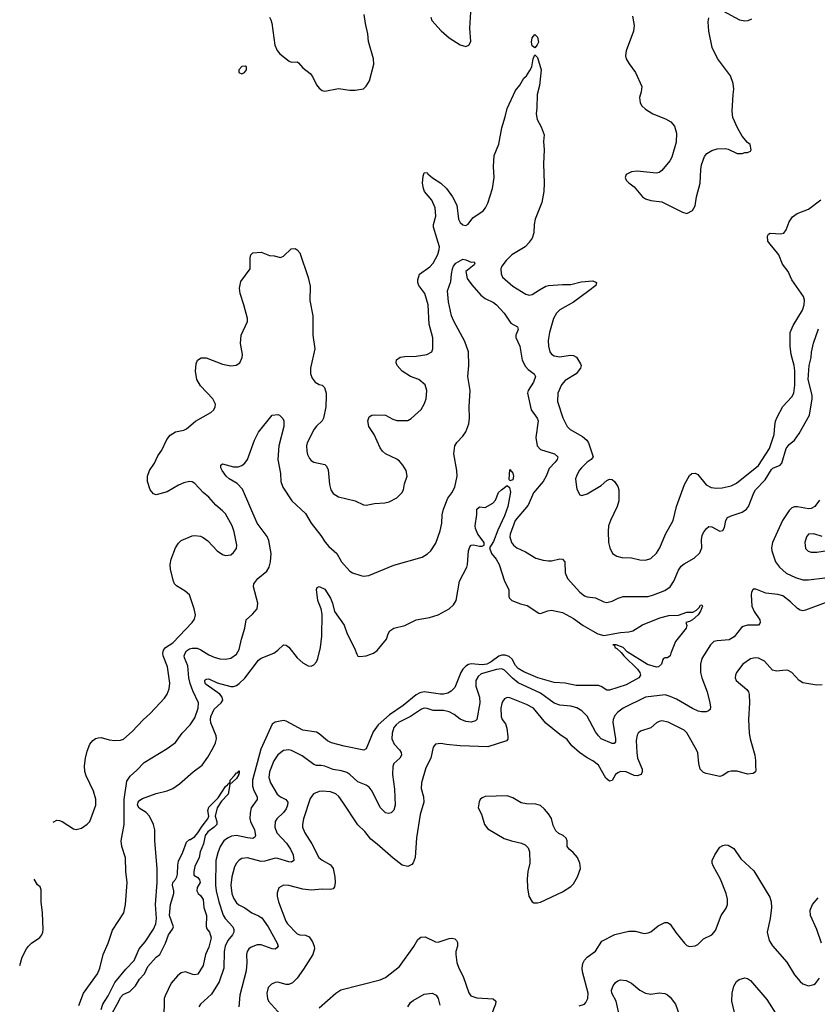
# Model space of a CAD drawing. Header units: inches. Extents: x 1245430 to 1420861, y 606325 to 671315.
# Tile 23 of 256: x 1252381 to 1258155, y 654488 to 661612. Entities that reach past the tile are written whole.
import ezdxf

# ---------------------------------------------------------------- set-up
doc = ezdxf.new("R2010")
doc.units = ezdxf.units.IN
doc.header["$MEASUREMENT"] = 0
doc.layers.add('B2655', color=7, linetype='Continuous')
doc.layers.add('B2656', color=7, linetype='Continuous')

msp = doc.modelspace()

# ---------------------------------------------------------------- linework, layer by layer
at = {"layer": 'B2655', "color": 5}
for points, elevation in [([(1252623.4, 655805.3), (1252650, 655820.4), (1252670, 655819.1), (1252690, 655810.6), (1252770, 655757.3), (1252790, 655753.4), (1252830, 655764), (1252870, 655790.6), (1252889.7, 655810.3), (1252933.1, 655930), (1252931.8, 655971.8), (1252916.9, 656030), (1252862, 656142), (1252852.6, 656172.6), (1252850, 656214), (1252858.4, 656270), (1252870, 656319.1), (1252890, 656370.3), (1252910, 656397), (1252930, 656412.2), (1252950, 656417.6), (1252970, 656418.7), (1253030, 656401.6), (1253070, 656397.1), (1253110, 656399.5), (1253132.2, 656407.8), (1253196.6, 656463.4), (1253274.5, 656545.5), (1253327, 656593), (1253430, 656702.4), (1253448.7, 656731.3), (1253464, 656770), (1253468.2, 656811.8), (1253450.8, 656930), (1253420.9, 657010), (1253418, 657030), (1253422.6, 657050), (1253437.6, 657070), (1253490, 657104.2), (1253629.7, 657250), (1253645.6, 657274.4), (1253653.1, 657306.9), (1253645.4, 657350), (1253609.4, 657450), (1253578, 657478), (1253515.6, 657515.6), (1253502, 657530), (1253494, 657550), (1253473.1, 657633.1), (1253470.9, 657670), (1253478.8, 657710), (1253509.2, 657790.8), (1253530, 657825.3), (1253550, 657844.6), (1253630, 657877), (1253650, 657881.1), (1253690, 657876.5), (1253710, 657867), (1253742.2, 657842.2), (1253810.5, 657770), (1253850, 657742.4), (1253870, 657736.4), (1253910, 657741.6), (1253930, 657756.3), (1253950, 657786), (1253953.3, 657810), (1253933.4, 657906.6), (1253918.3, 657950), (1253870, 658037), (1253850, 658059.6), (1253800.3, 658100.3), (1253750, 658158.4), (1253710, 658191.8), (1253650, 658257), (1253630, 658269.5), (1253610, 658271.6), (1253570, 658261.6), (1253530, 658245.1), (1253450, 658196.2), (1253370, 658175.1), (1253350, 658182), (1253326.6, 658210), (1253306.3, 658270), (1253306.3, 658310), (1253321.3, 658350), (1253356.3, 658403.7), (1253382.4, 658457.6), (1253410, 658497.3), (1253445.8, 658574.2), (1253470, 658606), (1253509, 658630), (1253570, 658641.3), (1253590, 658652.4), (1253653.5, 658706.5), (1253766, 658770), (1253786.6, 658790), (1253797, 658810), (1253797.6, 658830), (1253778.7, 658870), (1253690, 658962.9), (1253663, 659010), (1253654, 659070), (1253658.9, 659121.1), (1253669.3, 659150), (1253694.5, 659165.5), (1253730, 659165.5), (1253850, 659118.7), (1253910, 659106.7), (1253947.9, 659112.1), (1253975.1, 659130), (1253991.3, 659168.7), (1253995.1, 659190), (1253979.2, 659270), (1253983.8, 659330), (1254029.5, 659429.5), (1254031, 659450), (1254004.4, 659550), (1253976.3, 659630), (1253971.8, 659670), (1253981.6, 659718.4), (1254049, 659810), (1254049.2, 659890), (1254055.3, 659910), (1254070, 659924.7), (1254130, 659930.8), (1254190, 659906.7), (1254224, 659904), (1254270, 659890.8), (1254290, 659902), (1254346, 659954), (1254375.8, 659955.8), (1254390, 659947.3), (1254410, 659924.7), (1254470, 659746), (1254483.9, 659683.9), (1254480.4, 659580.4), (1254502.4, 659470), (1254503.9, 659330), (1254516.9, 659230), (1254486.7, 659090), (1254486, 659050), (1254498.3, 659018.3), (1254519.1, 658990), (1254550, 658972.7), (1254570, 658967.7), (1254587.7, 658950), (1254599.3, 658910), (1254600.4, 658890), (1254597.1, 658810), (1254581.6, 658730), (1254570.6, 658710), (1254530, 658671.8), (1254514, 658650), (1254463.1, 658550), (1254458.3, 658530), (1254460.3, 658490), (1254465.5, 658465.5), (1254478.3, 658438.3), (1254490, 658423), (1254510, 658410.4), (1254590, 658393.4), (1254602.4, 658382.4), (1254615.1, 658355.1), (1254624.9, 658250), (1254633.7, 658210), (1254650, 658184.9), (1254690, 658158.9), (1254810, 658130.3), (1254870, 658103), (1254890, 658099.3), (1254950, 658112), (1255023.6, 658116.4), (1255056.2, 658123.8), (1255110, 658152.7), (1255147.6, 658190), (1255158.7, 658210), (1255166.5, 658253.5), (1255185.6, 658310), (1255179.6, 658350), (1255155.6, 658390), (1255130, 658417.6), (1255110, 658433.3), (1255030, 658472.3), (1255007.3, 658490), (1254990, 658514), (1254948, 658610), (1254907.6, 658670), (1254900.9, 658710), (1254910, 658738), (1254929.4, 658750.6), (1254950, 658754), (1255030, 658750.4), (1255082, 658722), (1255112, 658712), (1255190, 658712.2), (1255214.3, 658725.7), (1255287.3, 658792.7), (1255309.6, 658830), (1255322.7, 658870), (1255329.2, 658930), (1255316, 658970), (1255270, 659009.4), (1255210, 659029.6), (1255150, 659069.6), (1255113.2, 659110), (1255106, 659130), (1255109.5, 659150.5), (1255135.3, 659170), (1255170, 659176.4), (1255250, 659177.1), (1255328, 659190), (1255364, 659210), (1255371.8, 659230), (1255371.6, 659310), (1255345.6, 659410), (1255337.6, 659550), (1255312.8, 659630), (1255269.5, 659690), (1255262.9, 659710), (1255263.6, 659730), (1255274.5, 659770), (1255350, 659824.4), (1255373, 659850), (1255407.2, 659912.8), (1255418.7, 659950), (1255418.9, 659970), (1255410, 660000)], 1080), ([(1256068.4, 660000), (1256039.3, 659970), (1255944.4, 659910), (1255902.3, 659870), (1255870.4, 659830), (1255863.8, 659810), (1255865.5, 659774.5), (1255875.5, 659750), (1255950, 659685.3), (1256045.5, 659625.5), (1256070, 659618.3), (1256090, 659622.8), (1256142.7, 659657.3), (1256190, 659683.2), (1256210, 659689.2), (1256310, 659697), (1256370, 659696.3), (1256445.5, 659714.5), (1256530, 659722.4), (1256557.3, 659710), (1256550.6, 659690), (1256502, 659650), (1256390, 659568.9), (1256290, 659511.9), (1256266.3, 659490), (1256244.9, 659450), (1256216.5, 659350), (1256207.4, 659290), (1256208.9, 659250), (1256219.5, 659210), (1256231.6, 659191.6), (1256250, 659179.5), (1256290, 659173.1), (1256366.2, 659186.2), (1256390, 659181.6), (1256410.6, 659170), (1256441.3, 659121.3), (1256444.4, 659110), (1256440.3, 659090), (1256410.3, 659050), (1256330, 659001), (1256302, 658970), (1256275.6, 658910), (1256274.3, 658850), (1256312.4, 658732.4), (1256344.2, 658670), (1256366.1, 658646.1), (1256455.5, 658595.5), (1256485.8, 658570), (1256499.2, 658550), (1256532.6, 658450), (1256518.9, 658430), (1256490, 658409.8), (1256447.2, 658370), (1256430.3, 658350), (1256410.4, 658310), (1256405.5, 658290), (1256408.5, 658248.5), (1256415.2, 658215.2), (1256434.8, 658174.8), (1256450.7, 658170.7), (1256490, 658182.6), (1256590, 658241.6), (1256630, 658277.1), (1256650, 658288.2), (1256670, 658285.5), (1256687.7, 658270), (1256710, 658234.8), (1256717.4, 658210), (1256718.5, 658130), (1256705.8, 658090), (1256658, 657990), (1256644.4, 657950), (1256639.6, 657910), (1256643.8, 657830), (1256653, 657790), (1256671, 657750), (1256704.7, 657730), (1256740.9, 657720.9), (1256810, 657718.9), (1256870, 657704.9), (1256910, 657700.9), (1256950, 657714.3), (1256990, 657753.1), (1257015.5, 657790), (1257055.6, 657890), (1257111.6, 657988.4), (1257134.8, 658090), (1257192.1, 658250), (1257230, 658315.5), (1257246.6, 658330), (1257270, 658331.8), (1257290, 658322.4), (1257350, 658247), (1257387.1, 658227.1), (1257423.7, 658223.7), (1257466.3, 658226.3), (1257530, 658240.2), (1257570, 658259.7), (1257730, 658386.2), (1257807.3, 658510), (1257841.8, 658610), (1257846.1, 658673.9), (1257852.3, 658707.7), (1257863.5, 658736.5), (1257905.4, 658814.6), (1257970, 658882.6), (1257983.8, 658910), (1257992.1, 658967.9), (1257991.1, 659071.1), (1257986.4, 659110), (1257966.1, 659190), (1257958.2, 659250), (1257957, 659350), (1257979.9, 659400.1), (1258046.8, 659510), (1258058.7, 659550), (1258061.8, 659581.8), (1258055.1, 659610), (1257969.9, 659729.9), (1257942.7, 659790), (1257903.6, 659843.6), (1257876.4, 659910), (1257804.3, 660000)], 1080), ([(1252810, 654479.1), (1252844.4, 654570), (1252944.7, 654710), (1252961, 654750), (1252985.1, 654850), (1253023, 654930), (1253054.3, 655025.7), (1253134.3, 655150), (1253148.4, 655210), (1253160.4, 655370), (1253149.7, 655450), (1253147.9, 655547.9), (1253121.3, 655630), (1253116.9, 655670), (1253138.8, 655790), (1253137, 655970), (1253157.7, 656102.3), (1253180, 656140), (1253230, 656181.7), (1253281.8, 656238.2), (1253450, 656339), (1253510, 656382.6), (1253556.9, 656450), (1253616.4, 656510), (1253650, 656561.6), (1253673.6, 656630), (1253675.1, 656670), (1253635.5, 656755.5), (1253615.8, 656810), (1253606.7, 656850), (1253597.7, 656937.7), (1253574.2, 656994.2), (1253572, 657010), (1253578.4, 657030), (1253590, 657046.4), (1253610, 657059.6), (1253630, 657065.3), (1253665.6, 657065.6), (1253693.4, 657053.4), (1253750, 657017.3), (1253790, 657000.3), (1253830, 656989), (1253870, 656984.6), (1253910, 656992.2), (1253950, 657021.6), (1253970, 657054.8), (1253986, 657130), (1254011.1, 657210), (1254020.7, 657270), (1254067.3, 657310), (1254101.2, 657350), (1254106, 657390), (1254072.7, 657510), (1254076, 657530), (1254104.5, 657570), (1254170, 657621.6), (1254187.7, 657652.3), (1254196.1, 657690), (1254201.1, 657750), (1254185, 657845), (1254172.7, 657872.7), (1254100.7, 657970), (1253995.2, 658215.2), (1253956.1, 658256.1), (1253896.9, 658290), (1253875.6, 658310), (1253848, 658350), (1253838.4, 658370), (1253837.2, 658390), (1253850, 658398), (1253930, 658378), (1253962.4, 658377.6), (1253990, 658386.4), (1254010, 658403), (1254030, 658430.7), (1254082, 658570), (1254110, 658628.2), (1254210, 658750.7), (1254250, 658754.8), (1254262, 658750), (1254287.1, 658727.1), (1254293.4, 658710), (1254293.7, 658670), (1254256.9, 658530), (1254249.2, 658430), (1254268.4, 658330), (1254272.8, 658270), (1254285.4, 658230), (1254350.3, 658130), (1254450, 658040.3), (1254491.5, 657970), (1254561.4, 657881.4), (1254592, 657832), (1254619.7, 657799.7), (1254677, 657750), (1254710.2, 657690.2), (1254770, 657623.1), (1254790, 657610.3), (1254850, 657590.3), (1254870, 657586), (1254908.7, 657590), (1255090, 657666), (1255295.3, 657724.7), (1255333.2, 657746.8), (1255357, 657770), (1255394.5, 657825.5), (1255425.7, 657914.3), (1255436.8, 657970), (1255439.2, 658030), (1255448.3, 658070), (1255481, 658150), (1255510, 658188.9), (1255530.6, 658230), (1255547.2, 658310), (1255544.7, 658350), (1255524.7, 658470), (1255531.2, 658528.8), (1255546, 658554), (1255590, 658598), (1255610, 658630.6), (1255632.5, 658687.5), (1255638.2, 658730), (1255634.6, 658810), (1255640.9, 658930), (1255625.1, 659030), (1255633.2, 659110), (1255629, 659210), (1255603.3, 659283.3), (1255523.9, 659430), (1255507.7, 659470), (1255485.9, 659570), (1255478.9, 659650), (1255501.4, 659718.6), (1255505.7, 659770), (1255514.6, 659810), (1255522.5, 659830), (1255538, 659850), (1255590, 659879.6), (1255610, 659875.8), (1255650, 659856.9), (1255670, 659859.3), (1255676, 659850), (1255670, 659839.5), (1255610.3, 659790), (1255620.7, 659740.7), (1255653.4, 659693.4), (1255720.2, 659620.2), (1255750, 659596), (1255810, 659567.2), (1255831.8, 659550), (1255888.7, 659490), (1255937.1, 659417.1), (1255984.4, 659390), (1255988.9, 659370), (1255973.1, 659330), (1255973.7, 659313.7), (1256002, 659250), (1256019.3, 659150), (1256043.6, 659103.6), (1256062.5, 659082.5), (1256105.3, 659050), (1256113.7, 659030), (1256100.9, 658990), (1256060.6, 658930), (1256057.4, 658910), (1256083.7, 658790), (1256128.1, 658730), (1256135, 658710), (1256118, 658590), (1256127.1, 658530), (1256150, 658503.2), (1256253, 658470), (1256275.3, 658450), (1256271.7, 658430), (1256257.8, 658410), (1256214.5, 658365.5), (1256193.1, 658310), (1256170, 658270.9), (1256100.2, 658190), (1256060.6, 658099.4), (1255968.8, 657990), (1255932.1, 657890), (1255930.2, 657870), (1255941.3, 657830), (1255955.3, 657810), (1255979.3, 657790), (1256041.7, 657761.7), (1256116.7, 657716.7), (1256170, 657701.3), (1256210, 657696), (1256230, 657696), (1256290, 657711.7), (1256310.8, 657710), (1256328, 657690), (1256330.4, 657610), (1256346, 657570), (1256434.9, 657470), (1256470, 657443.9), (1256490, 657436.5), (1256550, 657430.3), (1256610, 657399.5), (1256630, 657394.9), (1256670, 657404.4), (1256712.4, 657427.6), (1256750, 657439.5), (1256930, 657439.2), (1256969.4, 657450), (1257050, 657482), (1257089.7, 657510), (1257117.2, 657550), (1257149.8, 657630.2), (1257170, 657659.5), (1257190, 657675.3), (1257264.1, 657715.9), (1257304.5, 657755.5), (1257319.1, 657790), (1257316.8, 657850), (1257320.6, 657879.4), (1257330, 657902), (1257352, 657930), (1257370, 657946), (1257390, 657942.6), (1257450, 657912.2), (1257470, 657917.1), (1257482.2, 657937.8), (1257492.6, 657990), (1257505.1, 658010), (1257530, 658023.2), (1257610, 658048.1), (1257641.1, 658070), (1257656.2, 658090), (1257695.2, 658190), (1257708.2, 658211.8), (1257776.3, 658283.7), (1257822.1, 658357.9), (1257833, 658367), (1257885.4, 658390), (1257897.1, 658402.9), (1257930, 658510.4), (1257950, 658539.5), (1257988.9, 658571.1), (1258022.4, 658617.6), (1258098.9, 658750), (1258118.5, 658870), (1258116.2, 658896.2), (1258087.4, 659010), (1258095.1, 659110), (1258111.1, 659168.9), (1258113.4, 659206.6), (1258127.8, 659272.2), (1258163.9, 659376.1)], 1060), ([(1252970.3, 654449.7), (1252984.3, 654490), (1253021.4, 654550), (1253070, 654646.2), (1253150, 654742.3), (1253210, 654805.3), (1253246.8, 654890), (1253290, 654941.3), (1253350, 655032), (1253366.5, 655070), (1253372.4, 655110), (1253364.5, 655210), (1253376.5, 655370), (1253377.4, 655470), (1253360.3, 655670), (1253359.8, 655750), (1253348.8, 655790), (1253320.3, 655850), (1253296.1, 655876.1), (1253247.1, 655907.1), (1253233.6, 655930), (1253238.3, 655950), (1253250, 655966), (1253270, 655978.2), (1253370, 656014.3), (1253450, 656033.4), (1253490, 656050.3), (1253537.2, 656082.8), (1253637.6, 656170), (1253702.2, 656217.8), (1253743.9, 656276.1), (1253785.1, 656350), (1253799.4, 656380.6), (1253806.6, 656410), (1253803.2, 656430), (1253764.7, 656524.7), (1253762.4, 656550), (1253766, 656570), (1253790, 656624), (1253838.9, 656670), (1253851.3, 656690), (1253846.1, 656710), (1253830, 656733.3), (1253730, 656801.4), (1253722.9, 656810), (1253720.8, 656830), (1253724.7, 656835.3), (1253730, 656840.8), (1253750, 656842.6), (1253810, 656813.4), (1253909, 656789), (1253930, 656789), (1253950, 656795.7), (1253970, 656808.6), (1254010, 656848.6), (1254110, 656978.5), (1254130, 656992.7), (1254221.6, 657030), (1254249.6, 657050), (1254290, 657090.3), (1254310, 657086), (1254330, 657071.5), (1254390, 656994.4), (1254430, 656959.5), (1254470, 656937.1), (1254490, 656935.5), (1254510, 656944), (1254530, 656967.3), (1254539.7, 656990), (1254557.7, 657070), (1254567.5, 657152.5), (1254570.6, 657310), (1254562.9, 657350), (1254538.7, 657410), (1254528.7, 657490), (1254535.4, 657504.6), (1254548.2, 657511.8), (1254590, 657491.7), (1254630, 657428), (1254646, 657390), (1254660.7, 657330), (1254731.2, 657231.2), (1254751.1, 657170), (1254805.2, 657065.2), (1254820.6, 657020.6), (1254828.4, 657008.4), (1254843.9, 657003.9), (1254890.3, 657010.3), (1254942.4, 657030), (1254970, 657047.5), (1255036.9, 657130), (1255047.8, 657170), (1255061.6, 657190), (1255090, 657208.7), (1255170, 657230.3), (1255250, 657270.2), (1255347.2, 657287.2), (1255410, 657306.4), (1255490, 657350.2), (1255521.3, 657378.7), (1255541.2, 657410), (1255564.1, 657550), (1255617.7, 657650), (1255623.1, 657670), (1255629.7, 657770), (1255640.7, 657799.3), (1255649.8, 657810.2), (1255666.1, 657813.9), (1255710, 657804), (1255730, 657803.2), (1255742.9, 657810), (1255744.4, 657830), (1255698.4, 657890), (1255680.4, 657930), (1255679.1, 657950), (1255691.4, 658031.4), (1255690, 658071), (1255710, 658087.7), (1255750, 658082), (1255805.4, 658114.6), (1255824.5, 658135.5), (1255848.1, 658191.9), (1255868.2, 658211.8), (1255910, 658241), (1255927.5, 658227.5), (1255934.4, 658194.4), (1255914, 658090), (1255890, 658023.5), (1255841.5, 657918.5), (1255810, 657837), (1255782, 657790), (1255795.3, 657750), (1255830.2, 657710), (1255851.3, 657670), (1255890.3, 657550), (1255921.6, 657490), (1255920.9, 657440.9), (1255924.9, 657430), (1255944, 657410), (1256005.1, 657385.1), (1256054, 657374), (1256138.6, 657318.6), (1256150, 657316.1), (1256203.8, 657336.2), (1256230, 657339.3), (1256310, 657322.3), (1256390, 657280.2), (1256460.3, 657230), (1256528.4, 657190), (1256566.4, 657170), (1256610, 657157.2), (1256730, 657179.6), (1256790, 657182.6), (1256819, 657190), (1256890, 657233.4), (1257015.6, 657284.4), (1257078.9, 657301.1), (1257150, 657304.9), (1257210, 657324.9), (1257254, 657326), (1257279.7, 657340.3), (1257300.2, 657359.8), (1257310, 657377.3), (1257318, 657378), (1257324.7, 657370), (1257310, 657334), (1257292.7, 657307.3), (1257250, 657269.6), (1257230, 657257.6), (1257202, 657250), (1257211, 657230), (1257204.7, 657210), (1257127.7, 657112.3), (1257094, 657030), (1257090, 657008.7), (1257070, 656995.3), (1257050, 656995.3), (1257042, 656990), (1257036, 656984), (1257026, 656950), (1257004.7, 656930), (1256990, 656926.6), (1256926.6, 656946.6), (1256778.8, 657038.8), (1256749.2, 657070), (1256698, 657090), (1256674, 657090), (1256686.4, 657086.4), (1256688, 657070), (1256702.6, 657062.6), (1256734.2, 657034.2), (1256753, 657010), (1256852.7, 656912.7), (1256870.3, 656890), (1256875.8, 656870), (1256863, 656850), (1256770, 656800.4), (1256650, 656760.5), (1256630, 656762), (1256590, 656788.2), (1256570, 656794.5), (1256410, 656795.4), (1256330, 656812.9), (1256250, 656817.5), (1256131.2, 656850), (1256030, 656894.2), (1255990, 656917.9), (1255970, 656940.6), (1255944.8, 656984.8), (1255924.2, 657004.2), (1255894.1, 657014.1), (1255870, 657013.8), (1255850, 657006.5), (1255794, 656966), (1255762.4, 656950), (1255730, 656945.7), (1255650, 656952.2), (1255630, 656947), (1255610, 656934.3), (1255588, 656912), (1255574.8, 656890), (1255530, 656780.7), (1255504.8, 656755.2), (1255479.6, 656740.4), (1255450, 656732.7), (1255427.6, 656732.4), (1255310, 656748.6), (1255278.5, 656741.5), (1255250, 656726.3), (1255157, 656650), (1255058, 656582), (1254976.3, 656510), (1254940.1, 656459.9), (1254890, 656338), (1254871.7, 656328.3), (1254730, 656355.1), (1254639.2, 656379.2), (1254610, 656395.5), (1254550, 656445.4), (1254530, 656456.5), (1254430, 656471.8), (1254310, 656537.4), (1254290, 656540.7), (1254231, 656530), (1254210, 656514.7), (1254126.3, 656333.7), (1254065.5, 656110), (1254065.9, 656065.9), (1254075.6, 656035.6), (1254099.6, 655990), (1254099.6, 655970), (1254056.5, 655910), (1254048.6, 655871.4), (1254047.6, 655832.4), (1254051.6, 655810), (1254081.3, 655750), (1254088.9, 655710), (1254082.5, 655697.5), (1254070, 655688.4), (1254030, 655691.9), (1253950, 655710.4), (1253915.3, 655704.7), (1253884.9, 655690), (1253859.7, 655670), (1253833.7, 655630), (1253815.4, 655584.6), (1253801, 655530), (1253799.6, 655350), (1253804.2, 655310), (1253822.8, 655230), (1253853.1, 655133.1), (1253868.9, 655108.9), (1253925, 655050), (1253931.8, 655030), (1253931.1, 655010), (1253921.8, 654990), (1253889.1, 654950.9), (1253868.4, 654910), (1253860.9, 654870), (1253858, 654750), (1253824.7, 654650), (1253770, 654561.3), (1253690.5, 654490), (1253679.3, 654470)], 1040), ([(1258170, 658135.8), (1258136.5, 658090), (1258110, 658076.5), (1258090, 658073.4), (1258010, 658088.4), (1257990, 658088.2), (1257970, 658080.2), (1257950, 658061.5), (1257903.2, 657990), (1257830.2, 657830), (1257822.8, 657790), (1257824.9, 657770), (1257851.2, 657690), (1257881.8, 657650), (1257930, 657608.6), (1257995.7, 657575.7), (1258050, 657559), (1258090, 657559.3), (1258210, 657573.2)], 1060), ([(1258190, 657874), (1258128.3, 657891.7), (1258090.5, 657889.5), (1258076.3, 657870), (1258064.4, 657830), (1258070, 657787.3), (1258087.8, 657767.8), (1258110, 657759.5), (1258150, 657759.5), (1258227.2, 657772.8)], 1080), ([(1258230, 657400.5), (1258070, 657339.1), (1258050, 657335.4), (1258030, 657339.7), (1258010, 657351.3), (1257961.1, 657401.1), (1257903.8, 657443.8), (1257870, 657453.4), (1257782.7, 657462.7), (1257710, 657492.4), (1257690, 657490.8), (1257679.3, 657470), (1257676, 657450), (1257681.2, 657370), (1257698.6, 657330), (1257739.6, 657270), (1257741.7, 657250), (1257737.6, 657242.4), (1257727.7, 657232.3), (1257650, 657231.3), (1257617.7, 657222.3), (1257606.3, 657213.7), (1257553, 657147), (1257515.4, 657124.6), (1257430, 657119.1), (1257406.4, 657113.6), (1257382.4, 657090), (1257319.7, 656990), (1257309.2, 656950), (1257309.4, 656890), (1257319.3, 656850), (1257356.5, 656750), (1257377.6, 656670), (1257382, 656638), (1257378.4, 656621.6), (1257368.1, 656611.9), (1257350, 656604.5), (1257316, 656604), (1257293.2, 656610), (1257250, 656629.3), (1257135.7, 656695.7), (1257090, 656716.2), (1257053.6, 656726.4), (1256910, 656710.8), (1256749.5, 656630.5), (1256710, 656601.5), (1256690, 656578.9), (1256677.5, 656550), (1256675, 656530), (1256694.2, 656410), (1256693.2, 656386.8), (1256685.2, 656374.8), (1256670, 656375.4), (1256589.9, 656409.9), (1256570, 656429.7), (1256550, 656459.7), (1256490, 656572.6), (1256451.1, 656611.1), (1256413, 656633), (1256370, 656646), (1256290, 656653.8), (1256250, 656667.2), (1256150, 656739.5), (1255990, 656815.3), (1255948.3, 656848.3), (1255890, 656905.9), (1255870, 656914.7), (1255831.8, 656911.8), (1255721.5, 656878.5), (1255699, 656861), (1255682.5, 656830), (1255682.3, 656790), (1255709.2, 656710), (1255711, 656670), (1255690.2, 656550), (1255680, 656540), (1255650, 656530.9), (1255610, 656534.4), (1255570, 656552.3), (1255525.8, 656585.8), (1255490, 656604.2), (1255450, 656613.4), (1255373.5, 656613.5), (1255330, 656629.8), (1255310, 656631.8), (1255290, 656624.5), (1255209.6, 656570.4), (1255129.2, 656530), (1255105.4, 656510), (1255090.2, 656490), (1255076.6, 656450), (1255075.6, 656410), (1255091.6, 656371.6), (1255130.3, 656330), (1255143.1, 656310), (1255145.3, 656290), (1255132.4, 656270), (1255090, 656231.2), (1255082.3, 656210), (1255080.5, 656150), (1255094.1, 656045.9), (1255099, 655930), (1255090, 655893.2), (1255070, 655874), (1255050, 655869.6), (1255030, 655874), (1254990, 655912.8), (1254933.8, 656030), (1254910, 656059.6), (1254890, 656073.6), (1254830, 656097.2), (1254771.5, 656151.5), (1254750, 656166), (1254710, 656177.7), (1254650, 656187.1), (1254589.1, 656210.9), (1254564.2, 656215.8), (1254530, 656215.1), (1254510, 656224.5), (1254426.9, 656286.9), (1254350, 656325.7), (1254329.3, 656330.7), (1254290, 656324.2), (1254250, 656293.5), (1254220.6, 656250), (1254190.1, 656170), (1254185.3, 656130), (1254196.6, 656090), (1254244.3, 656010), (1254270, 655988.6), (1254308.7, 655970), (1254322.8, 655950), (1254321, 655930), (1254310, 655903.5), (1254290, 655876.8), (1254241.5, 655830), (1254230.2, 655810), (1254228.2, 655770), (1254243.5, 655730), (1254313.3, 655653.3), (1254341, 655610), (1254360.2, 655570), (1254364.9, 655530), (1254350, 655517.4), (1254330, 655519.3), (1254250, 655544), (1254230, 655545.5), (1254156.9, 655523.1), (1254130, 655521.5), (1254030, 655547.2), (1253990, 655543.9), (1253970, 655531.1), (1253951.6, 655510), (1253937.2, 655482.8), (1253916.6, 655410), (1253909.4, 655350), (1253917.1, 655290), (1253930, 655255.8), (1253950, 655223.6), (1253967.3, 655207.3), (1254010, 655185.4), (1254061.1, 655150), (1254110, 655129.2), (1254133.4, 655113.4), (1254180.8, 655050), (1254245, 654930), (1254251.1, 654910), (1254243.2, 654896.8), (1254230, 654888.1), (1254210, 654890.7), (1254130, 654919.6), (1254100.6, 654919.4), (1254057.1, 654902.9), (1254040.8, 654890), (1254028, 654870), (1254022.4, 654850), (1254026.4, 654790), (1254020.2, 654730), (1253974.4, 654554.4), (1253967.4, 654470)], 1060), ([(1258190, 656799.5), (1258150, 656797.6), (1258050, 656813.3), (1258022.4, 656830), (1257970, 656888), (1257942.7, 656902.7), (1257930, 656905.7), (1257858.9, 656898.9), (1257830, 656906), (1257771.9, 656971.9), (1257730, 656993.6), (1257704.9, 656995.1), (1257670, 656987.6), (1257616.3, 656950), (1257570.8, 656890), (1257562.8, 656870), (1257561, 656850), (1257567.3, 656830), (1257645.5, 656765.5), (1257655.3, 656750), (1257660.3, 656730), (1257664, 656670), (1257656.5, 656550), (1257660.7, 656450), (1257667.9, 656410), (1257702.6, 656290), (1257708.3, 656251.7), (1257706, 656210), (1257710, 656186), (1257706, 656170), (1257690, 656157.2), (1257650, 656154.5), (1257574.5, 656174.5), (1257530, 656176.3), (1257510, 656169.7), (1257470, 656143.5), (1257450, 656137.4), (1257350, 656158), (1257330, 656166.3), (1257307.2, 656190), (1257298, 656230), (1257288.8, 656308.8), (1257280.4, 656330), (1257210, 656453.6), (1257190, 656472.6), (1257075.1, 656530), (1257030, 656538.5), (1257010, 656535.4), (1256990, 656524.7), (1256950, 656488.4), (1256874.8, 656465.2), (1256857.6, 656450), (1256850, 656436), (1256843.8, 656396.2), (1256847.8, 656310), (1256854, 656270), (1256886.3, 656190), (1256887, 656170), (1256880.7, 656150), (1256850, 656141.4), (1256830, 656145), (1256770, 656169.9), (1256730, 656172.2), (1256710, 656163.2), (1256695, 656150), (1256670, 656107), (1256650, 656102), (1256624.7, 656124.7), (1256570, 656218), (1256530, 656249.7), (1256490, 656270.9), (1256433.6, 656310), (1256378.9, 656358.9), (1256345.2, 656405.2), (1256290, 656441.1), (1256190, 656521.8), (1256100.3, 656630), (1256050, 656658.1), (1255930, 656706), (1255910, 656708), (1255890, 656697.6), (1255878.4, 656681.6), (1255870, 656665.2), (1255864.2, 656630), (1255866.3, 656570), (1255873.7, 656550), (1255896.7, 656516.7), (1255906.7, 656486.7), (1255915.2, 656424.8), (1255913.8, 656406.2), (1255905.7, 656394.3), (1255770, 656352.4), (1255570, 656357.8), (1255470, 656367.1), (1255430, 656376.2), (1255390, 656369.4), (1255374.9, 656350), (1255357.5, 656270), (1255321.5, 656198.5), (1255289.1, 656090), (1255287.9, 656050), (1255305, 655990), (1255306.3, 655950), (1255279, 655861), (1255253.6, 655693.6), (1255242.8, 655550), (1255230, 655511.8), (1255219.6, 655500.4), (1255190, 655484.8), (1255150, 655494.5), (1255084.9, 655544.9), (1254970, 655648), (1254923.8, 655683.8), (1254878.7, 655738.7), (1254830, 655786.9), (1254721.3, 655950), (1254691.1, 655991.1), (1254670, 656011.1), (1254630, 656025.7), (1254570, 656030.6), (1254550, 656028), (1254507.8, 656012.2), (1254482.9, 655977.1), (1254435.2, 655830), (1254428.1, 655790), (1254429.2, 655770), (1254444.4, 655730), (1254495.9, 655650), (1254547.1, 655550), (1254570, 655530.2), (1254630, 655498.5), (1254649.2, 655470), (1254661.8, 655410), (1254664.5, 655370), (1254660.8, 655339.2), (1254650, 655323), (1254630, 655318.7), (1254570, 655321.5), (1254490, 655313.6), (1254430, 655321.8), (1254330, 655348.5), (1254290.3, 655349.7), (1254258, 655330), (1254245.7, 655294.3), (1254244.9, 655270), (1254253.8, 655230), (1254307.6, 655090), (1254319.2, 655070), (1254390, 654999.1), (1254410, 654990.2), (1254450, 654987.6), (1254475.6, 654975.6), (1254500.7, 654940.7), (1254513.8, 654910), (1254516.1, 654890), (1254502.8, 654850), (1254436.8, 654743.2), (1254390, 654678), (1254356.7, 654643.3), (1254330, 654631.3), (1254310, 654631.2), (1254250, 654647.6), (1254230, 654646), (1254204.9, 654635.1), (1254180.3, 654610), (1254170.3, 654570), (1254175.3, 654530), (1254183.1, 654510), (1254270, 654414)], 1080), ([(1253050, 654424.9), (1253100.2, 654510), (1253110, 654537), (1253130, 654560.3), (1253178.4, 654581.6), (1253218.8, 654621.2), (1253249.8, 654670), (1253284.6, 654710), (1253310, 654760.8), (1253370, 654830.2), (1253394.7, 654850), (1253437.6, 654930), (1253459.7, 654990), (1253488, 655032), (1253493.8, 655050), (1253466, 655130), (1253473.7, 655210), (1253496.5, 655290), (1253497.8, 655310), (1253486.9, 655350), (1253489.7, 655370), (1253509, 655391), (1253518, 655410), (1253523.5, 655430), (1253524.9, 655495.1), (1253530, 655524.7), (1253562.7, 655590), (1253590, 655662), (1253610, 655682), (1253618, 655682), (1253650, 655702.8), (1253671.5, 655728.5), (1253702, 655778), (1253743.5, 655830), (1253749.7, 655850), (1253743.8, 655890), (1253750, 655913.7), (1253817.5, 655982.5), (1253870, 656064.9), (1253884.4, 656075.6), (1253890, 656086), (1253896.4, 656083.6), (1253904.7, 656095.3), (1253905.1, 656110), (1253936.9, 656143.1), (1253950, 656164), (1253957.2, 656162.8), (1253970, 656178), (1253970, 656158), (1253964.7, 656155.3), (1253966.8, 656150), (1253950, 656122), (1253902, 656078), (1253891.3, 656008.7), (1253842.7, 655957.2), (1253810, 655909.3), (1253795.3, 655850), (1253808.9, 655810), (1253807.8, 655790), (1253790, 655771.1), (1253743.1, 655736.9), (1253724.4, 655710), (1253712.4, 655650), (1253687.5, 655592.5), (1253681.2, 655550), (1253650, 655485.2), (1253640.9, 655450), (1253642.3, 655422.3), (1253670, 655404.9), (1253683, 655390), (1253687.7, 655370), (1253665.5, 655334.5), (1253663, 655310), (1253672.7, 655290), (1253690, 655275.8), (1253710, 655246.8), (1253714.9, 655190), (1253733.2, 655130), (1253730.3, 655050.3), (1253735.6, 655035.6), (1253754.9, 655010), (1253766.7, 654970), (1253750, 654900.9), (1253726.9, 654850), (1253710.1, 654769.9), (1253670, 654707.3), (1253650, 654702), (1253635.8, 654704.2), (1253582.2, 654722.2), (1253550, 654716.1), (1253524.6, 654695.4), (1253478.9, 654641.1), (1253433.5, 654550), (1253428.1, 654530), (1253423.7, 654383.7)], 1020), ([(1256430, 654478), (1256469.5, 654490.5), (1256479.6, 654500.4), (1256494.5, 654530), (1256496.9, 654570), (1256456.2, 654723.8), (1256453.1, 654750), (1256457.2, 654782.8), (1256470, 654808.2), (1256489.6, 654830), (1256550, 654873.4), (1256595.7, 654944.3), (1256690, 654992.6), (1256790, 655018), (1256836.7, 655016.7), (1256901.4, 655001.4), (1256930, 655004.9), (1256950, 655013.4), (1257002.9, 655057.1), (1257050, 655080.4), (1257070, 655080.4), (1257090, 655068.2), (1257130, 655008), (1257193.4, 654930), (1257210, 654913.4), (1257230, 654905.5), (1257270, 654910.5), (1257290, 654922), (1257330, 654963), (1257392.3, 654990), (1257416.6, 655023.4), (1257459.7, 655130), (1257495.8, 655184.2), (1257503.5, 655210), (1257503.5, 655250), (1257493.7, 655290), (1257454.5, 655394.5), (1257399.7, 655490), (1257393.6, 655510), (1257394, 655530), (1257411.8, 655570), (1257450, 655624.9), (1257470, 655638), (1257490, 655642), (1257510, 655639.1), (1257550, 655616.3), (1257601.8, 655541.8), (1257694.1, 655454.1), (1257810, 655262.8), (1257820.3, 655230), (1257823.7, 655190), (1257813.7, 655110), (1257792.7, 655010), (1257806.7, 654950), (1257830, 654910.7), (1257933.9, 654793.9), (1257990, 654700.7), (1258030, 654654), (1258050, 654637.3), (1258090, 654622.8), (1258129.3, 654630.7), (1258142, 654638), (1258170, 654678)], 1080), ([(1252381.5, 654768.1), (1252399.5, 654830), (1252430, 654889.2), (1252444.9, 654910), (1252467.3, 654930), (1252527.8, 654972.2), (1252541.3, 654990), (1252548.7, 655010), (1252551.6, 655030), (1252546.5, 655150), (1252536.5, 655230), (1252536.9, 655316.9), (1252530, 655337.3), (1252510, 655354), (1252486.7, 655394.3)], 1060), ([(1258184.2, 654930), (1258151.6, 655030), (1258105.1, 655130), (1258102, 655170), (1258119.3, 655210), (1258161.6, 655258.4)], 1080), ([(1254550, 654463), (1254669.8, 654570.2), (1254706.5, 654593.5), (1254990, 654664.9), (1255030, 654683.1), (1255130, 654761.3), (1255233.9, 654906.1), (1255263.1, 654956.9), (1255285.1, 654974.9), (1255315.9, 654975.9), (1255390, 654941.1), (1255410, 654938.9), (1255490, 654964.6), (1255510, 654967), (1255530, 654961.6), (1255543, 654950), (1255550, 654936), (1255550.3, 654910), (1255538.6, 654870), (1255537.6, 654850), (1255545.5, 654790), (1255560.2, 654750), (1255591.3, 654690), (1255631.7, 654571.7), (1255646, 654550), (1255690, 654535.6), (1255807.4, 654527.4), (1255828.4, 654510), (1255825.7, 654490), (1255793.4, 654410)], 1080), ([(1257555.4, 654430), (1257536.9, 654510), (1257537.7, 654570), (1257550, 654618.8), (1257570, 654653.4), (1257590, 654667.7), (1257630, 654680.7), (1257650, 654674.9), (1257670, 654659.5), (1257790, 654523.6), (1257870, 654398.3)], 1060), ([(1256726.4, 654390), (1256698.1, 654510), (1256667.1, 654570), (1256663.9, 654590), (1256676.8, 654623.2), (1256694.5, 654645.5), (1256710, 654657.6), (1256730, 654664.6), (1256770, 654659.6), (1256810, 654640.8), (1256870, 654591.7), (1256910, 654568.8), (1256950, 654562.4), (1257010, 654570.4), (1257050, 654565.7), (1257070, 654557), (1257090, 654539.5), (1257129.1, 654490), (1257153.7, 654413.7)], 1060), ([(1255191.6, 654470), (1255210, 654500.5), (1255230, 654516.3), (1255310, 654561.6), (1255368, 654568), (1255394.7, 654554.7), (1255410, 654531), (1255421.3, 654481.3)], 1060)]:
    msp.add_lwpolyline(points, dxfattribs=dict(at, elevation=elevation))
for points, elevation in [([(1255930, 658275.3), (1255924.8, 658284.8), (1255930, 658358), (1255950, 658332), (1255954.9, 658310), (1255950, 658284)], 1040), ([(1255910, 655997.8), (1255750, 655991.2), (1255730, 655982.9), (1255715.5, 655970), (1255706.6, 655953.4), (1255700.3, 655910), (1255723.6, 655863.6), (1255746, 655790), (1255770, 655757.6), (1255888.9, 655688.9), (1255941, 655670), (1256014.2, 655654.2), (1256041.1, 655641.1), (1256061.2, 655621.2), (1256071.5, 655591.5), (1256074.4, 655510), (1256059.6, 655450), (1256055.3, 655395.3), (1256056.4, 655330), (1256065.5, 655270), (1256090, 655230.8), (1256103.4, 655223.4), (1256130, 655222), (1256150, 655228), (1256310, 655301.3), (1256370, 655341.1), (1256390, 655360.3), (1256419.2, 655410), (1256439.7, 655470), (1256436.9, 655510), (1256418.7, 655550), (1256387, 655587), (1256358.4, 655610), (1256344.5, 655630), (1256345.1, 655670), (1256337.6, 655690), (1256315.1, 655710), (1256284.7, 655724.7), (1256263.1, 655743.1), (1256242.5, 655782.5), (1256230, 655832.7), (1256210, 655866), (1256181.1, 655901.1), (1256150, 655927.8), (1256116.8, 655936.8), (1256050, 655939.3), (1256010, 655946.8), (1255950, 655983.1)], 1120)]:
    msp.add_lwpolyline(points, close=True, dxfattribs=dict(at, elevation=elevation))
at = {"layer": 'B2656', "color": 5}
for points, elevation in [([(1255357.1, 661630), (1255365.4, 661605.4), (1255431.6, 661531.6), (1255490, 661480.7), (1255570, 661430.7), (1255610, 661418.8), (1255632.1, 661427.9), (1255646.3, 661453.7), (1255639.1, 661550), (1255646.7, 661666.7)], 1120), ([(1257470, 661677.3), (1257591.3, 661611.3), (1257630, 661603.6), (1257653.5, 661606.5), (1257681.4, 661618.6)], 1120), ([(1254188.4, 661630), (1254200.3, 661610), (1254206.6, 661586.6), (1254228.2, 661428.2), (1254244.7, 661390), (1254265.2, 661365.2), (1254332.5, 661312.5), (1254350, 661304.9), (1254390, 661307.3), (1254400.5, 661300.5), (1254430, 661264), (1254483.4, 661223.4), (1254500.4, 661200.4), (1254530, 661141), (1254550, 661116), (1254570, 661100.7), (1254590, 661094), (1254690, 661115.5), (1254770, 661103.1), (1254810, 661101.6), (1254870, 661111), (1254890, 661130.8), (1254913.6, 661170), (1254944.2, 661290), (1254943, 661330), (1254905.8, 661454.2), (1254900.7, 661510), (1254883.9, 661583.9), (1254875.4, 661650)], 1120), ([(1256817.2, 661637.2), (1256828.4, 661570), (1256823.8, 661530), (1256770, 661388), (1256766.4, 661350), (1256770.5, 661330), (1256791.9, 661291.9), (1256839.3, 661230), (1256884, 661130), (1256880.7, 661090), (1256867.7, 661050), (1256873, 661010), (1256884, 660990), (1256910, 660963.8), (1256964, 660930), (1257055.1, 660895.1), (1257094.3, 660874.3), (1257120.7, 660840.7), (1257134.4, 660790), (1257133.8, 660726.2), (1257101.7, 660618.3), (1257088, 660590), (1257030, 660521.2), (1257010, 660506), (1256990, 660500.9), (1256850, 660517), (1256810, 660512), (1256770, 660492.7), (1256762.8, 660470), (1256771, 660450), (1256790, 660431), (1256830, 660404), (1256888.2, 660330), (1256910, 660315.8), (1256950, 660304.4), (1257030, 660293.4), (1257178.5, 660218.5), (1257210, 660210.8), (1257250, 660230.8), (1257270, 660264.7), (1257280.5, 660330), (1257305.6, 660430), (1257311.1, 660528.9), (1257317.4, 660562.6), (1257338.7, 660621.3), (1257355.8, 660644.2), (1257390, 660666), (1257430, 660678), (1257490, 660679.3), (1257510, 660675.5), (1257575.5, 660644.5), (1257610, 660644), (1257630, 660651.3), (1257650, 660652), (1257670, 660662), (1257675.3, 660670), (1257668.7, 660710), (1257650, 660724), (1257609.7, 660769.7), (1257576.2, 660830), (1257544.2, 660904.2), (1257538.7, 660950), (1257545.1, 661070), (1257551.3, 661110), (1257546.6, 661150), (1257525.3, 661205.3), (1257431.9, 661331.9), (1257394, 661410), (1257368.8, 661530), (1257364.4, 661595.6), (1257370, 661626)], 1120), ([(1255410, 660000), (1255377.4, 660110), (1255375.8, 660130), (1255393.3, 660190), (1255389.8, 660250), (1255365.4, 660305.4), (1255312.6, 660370), (1255303.1, 660390), (1255296, 660430), (1255301, 660479), (1255310, 660504.7), (1255330, 660506), (1255336.1, 660496.1), (1255369.2, 660469.2), (1255430, 660428.4), (1255471.2, 660391.2), (1255514.6, 660330), (1255546, 660270), (1255558.2, 660170), (1255570, 660144.2), (1255590, 660127.8), (1255610, 660123.6), (1255627.5, 660132.5), (1255662.2, 660177.8), (1255735.8, 660230), (1255752.8, 660250), (1255770, 660285.3), (1255802.8, 660390), (1255814.5, 660470), (1255810.4, 660550), (1255816.7, 660630), (1255849.1, 660710.9), (1255870, 660830.4), (1255895.5, 660910), (1255909.3, 660970), (1255970, 661099.3), (1256002.6, 661137.4), (1256029.6, 661190), (1256050, 661205.5), (1256074.7, 661245.3), (1256087.1, 661270), (1256096.9, 661330), (1256110, 661357.3), (1256130, 661338.8), (1256154.7, 661250), (1256143.4, 661136.6), (1256126.4, 661070), (1256125.2, 660974.8), (1256118.8, 660930), (1256128, 660890), (1256156.7, 660836.7), (1256178, 660778), (1256173.1, 660730), (1256178.7, 660670), (1256171.8, 660570), (1256176.9, 660430), (1256174.3, 660370), (1256161.5, 660290), (1256111.7, 660168.3), (1256104.7, 660130), (1256102.8, 660070), (1256090, 660032), (1256070, 660001.6), (1256068.4, 660000)], 1080), ([(1257804.3, 660000), (1257796.2, 660010), (1257793.4, 660046.6), (1257800.6, 660059.4), (1257812.7, 660067.3), (1257890, 660062.6), (1257911.3, 660068.7), (1257929.4, 660090.6), (1257950.5, 660150), (1257974.3, 660185.7), (1258009.2, 660210.8), (1258090, 660240.6), (1258179.5, 660310)], 1080)]:
    msp.add_lwpolyline(points, dxfattribs=dict(at, elevation=elevation))
for points, elevation in [([(1256110, 661409.3), (1256090, 661422.9), (1256085.6, 661450), (1256090, 661481.6), (1256110, 661505.5), (1256130, 661486), (1256135.6, 661450), (1256127, 661430)], 1080), ([(1254015.5, 661275.5), (1253990, 661273.2), (1253968, 661250), (1253968, 661230), (1253990, 661221.6), (1254009, 661230), (1254022.7, 661250), (1254022, 661270)], 1120)]:
    msp.add_lwpolyline(points, close=True, dxfattribs=dict(at, elevation=elevation))

doc.saveas('drawing.dxf')
